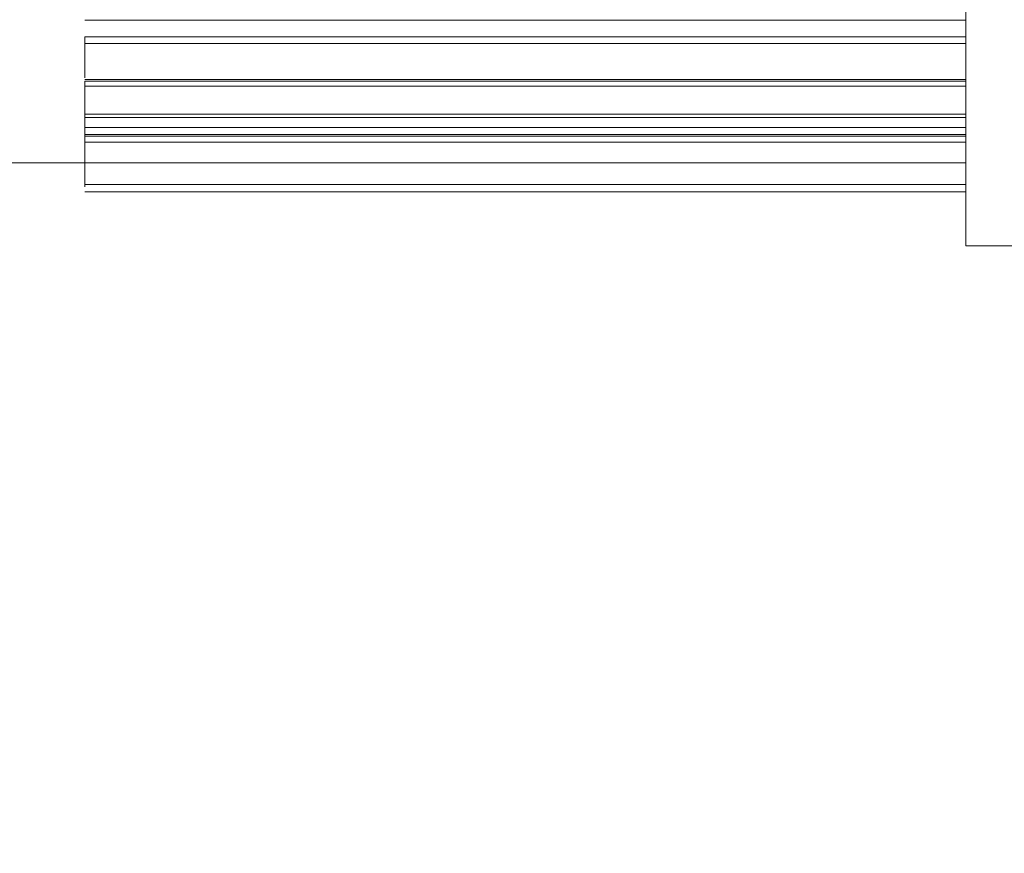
# Model space of a CAD drawing. Header units: metres. Extents: x -54598 to 1827199, y -329446 to -256744.
# Tile 106 of 256: x 27542 to 28016, y -270199 to -269797. Entities that reach past the tile are written whole.
import ezdxf
from ezdxf import colors
from ezdxf.entities.mleader import LeaderData, LeaderLine
from ezdxf.math import Vec2, Vec3

# ---------------------------------------------------------------- set-up
doc = ezdxf.new("R2010")
doc.units = ezdxf.units.M
doc.layers.add('M-EQPM', color=7, linetype='Continuous', lineweight=20)
doc.layers.add('ТС_труБы', color=5, linetype='Continuous', lineweight=60)
doc.styles.add('ISO_1.0', font='isocpeur.ttf')

# ---------------------------------------------------------------- blocks, each defined once
blk = doc.blocks.new('ìáß_ß_Stratos_GIGA_Wilo - Stratos GIGA 100_3-33_22-669461-В_Этаж 01_Сводный')
at = {"layer": 'M-EQPM', "color": 1}
for p, q in [((-940.46, 27639.23), (-940.46, 27899.23)), ((-940.46, 27899.23), (-940.46, 27639.23)), ((-1152.77, 27693.59), (-940.46, 27693.59)), ((-1152.77, 27693.59), (-940.46, 27693.59)), ((-1152.77, 27681.29), (-1152.77, 27689.57)), ((-1152.77, 27689.57), (-940.46, 27689.57)), ((-1152.77, 27688.02), (-1152.77, 27689.57)), ((-1152.77, 27689.57), (-940.46, 27689.57)), ((-940.46, 27689.57), (-940.46, 27681.29)), ((-940.46, 27689.57), (-940.46, 27688.02)), ((-1152.77, 27688.02), (-940.46, 27688.02)), ((-1152.77, 27679.75), (-1152.77, 27688.02)), ((-1152.77, 27688.02), (-940.46, 27688.02)), ((-940.46, 27688.02), (-940.46, 27679.75)), ((-1152.77, 27679.75), (-1152.77, 27681.29)), ((-1152.77, 27681.29), (-1152.77, 27679.75)), ((-1152.77, 27679.32), (-940.46, 27679.32)), ((-1152.77, 27679.32), (-940.46, 27679.32)), ((-940.46, 27681.29), (-940.46, 27679.75)), ((-940.46, 27679.75), (-940.46, 27681.29)), ((-1152.77, 27669.54), (-1152.77, 27678.9)), ((-1152.77, 27678.9), (-940.46, 27678.9)), ((-1152.77, 27677.7), (-1152.77, 27678.9)), ((-1152.77, 27678.9), (-940.46, 27678.9)), ((-1152.77, 27677.7), (-940.46, 27677.7)), ((-1152.77, 27668.34), (-1152.77, 27677.7)), ((-1152.77, 27677.7), (-940.46, 27677.7)), ((-940.46, 27678.9), (-940.46, 27669.54)), ((-940.46, 27678.9), (-940.46, 27677.7)), ((-940.46, 27677.7), (-940.46, 27668.34)), ((-1152.77, 27660.82), (-1152.77, 27670.97)), ((-1152.77, 27670.97), (-940.46, 27670.97)), ((-1152.77, 27670.15), (-1152.77, 27670.97)), ((-1152.77, 27670.97), (-940.46, 27670.97)), ((-1152.77, 27670.15), (-940.46, 27670.15)), ((-1152.77, 27660), (-1152.77, 27670.15)), ((-1152.77, 27670.15), (-940.46, 27670.15)), ((-940.46, 27670.97), (-940.46, 27660.82)), ((-940.46, 27670.97), (-940.46, 27670.15)), ((-940.46, 27670.15), (-940.46, 27660)), ((-1152.77, 27668.34), (-1152.77, 27669.54)), ((-1152.77, 27669.54), (-1152.77, 27668.34)), ((-1152.77, 27667.74), (-940.46, 27667.74)), ((-1152.77, 27667.74), (-940.46, 27667.74)), ((-940.46, 27669.54), (-940.46, 27668.34)), ((-940.46, 27668.34), (-940.46, 27669.54)), ((-1152.77, 27655.4), (-1152.77, 27666.03)), ((-1152.77, 27666.03), (-940.46, 27666.03)), ((-1152.77, 27665.62), (-1152.77, 27666.03)), ((-1152.77, 27666.03), (-940.46, 27666.03)), ((-1152.77, 27665.62), (-940.46, 27665.62)), ((-1152.77, 27654.98), (-1152.77, 27665.62)), ((-1152.77, 27665.62), (-940.46, 27665.62)), ((-940.46, 27666.03), (-940.46, 27655.4)), ((-940.46, 27666.03), (-940.46, 27665.62)), ((-940.46, 27665.62), (-940.46, 27654.98)), ((-1152.77, 27653.43), (-1152.77, 27664.23)), ((-1152.77, 27664.23), (-940.46, 27664.23)), ((-1152.77, 27664.23), (-940.46, 27664.23)), ((-940.46, 27664.23), (-940.46, 27653.43)), ((-1152.77, 27660), (-1152.77, 27660.82)), ((-1152.77, 27660.82), (-1152.77, 27660)), ((-940.46, 27660.82), (-940.46, 27660)), ((-940.46, 27660), (-940.46, 27660.82)), ((-1242.96, 27659.23), (-1152.77, 27659.23)), ((-1152.77, 27659.21), (-940.46, 27659.21)), ((-1152.77, 27659.21), (-940.46, 27659.21)), ((-1152.77, 27654.98), (-1152.77, 27655.4)), ((-1152.77, 27655.4), (-1152.77, 27654.98)), ((-940.46, 27655.4), (-940.46, 27654.98)), ((-940.46, 27654.98), (-940.46, 27655.4)), ((-1152.77, 27653.99), (-940.46, 27653.99)), ((-1152.77, 27653.99), (-940.46, 27653.99)), ((-1152.77, 27653.43), (-1152.77, 27653.43)), ((-940.46, 27653.43), (-940.46, 27653.43)), ((-1152.77, 27652.23), (-940.46, 27652.23)), ((-940.46, 27639.23), (-915.46, 27639.23))]:
    blk.add_line(p, q, dxfattribs=at)
blk = doc.blocks.new('fdsafdsf')
at = {"layer": 'M-EQPM', "color": 1}
blk.add_blockref('ìáß_ß_Stratos_GIGA_Wilo - Stratos GIGA 100_3-33_22-669461-В_Этаж 01_Сводный', (222981.7, 11428.73), dxfattribs=at)
blk = doc.blocks.new('_None')

msp = doc.modelspace()

# ---------------------------------------------------------------- block references
at = {"color": 5, "lineweight": 30, "xscale": 2, "yscale": 2, "zscale": 2}
msp.add_blockref('fdsafdsf', (-416084.8, -348041.46), dxfattribs=at)

# ---------------------------------------------------------------- next in the draw order: leaders
at = {"layer": 'ТС_труБы', "color": 5, "linetype": 'Continuous', "lineweight": 5}
ml = msp.add_multileader_mtext('Standard', dxfattribs=at)
ml.set_content('{\\fArial|b0|i0|c204|p34;\\C0;НАСОС ЦИРКУЛЯЦИИ /НАСОС СЕТЕВОЙ/ ГВС N=\\fArial|b0|i0|c0|p34;1.5\\fArial|b0|i0|c204|p34; КВТ}', color=250, style='ISO_1.0')
ml.set_leader_properties(color=250)
ml.set_arrow_properties(name='NONE')
ml.build(insert=Vec2(0, 0))
ml.multileader.update_dxf_attribs({"text_left_attachment_type": 6, "text_right_attachment_type": 6, "dogleg_length": 86.42, "arrow_head_size": 200})
ctx = ml.context
ctx.base_point, ctx.char_height, ctx.arrow_head_size, ctx.landing_gap_size, ctx.plane_origin = Vec3(16704.41, -263297.43), 500, 200, 200, Vec3(22862.97, -262204.87)
ctx.left_attachment, ctx.right_attachment, ctx.text_align_type = 6, 6, 1
notes = []
notes.append((ctx, [(1, (1, 1, 0), (16617.98, -263297.43), (1, 0), 86.42, [(2, [(15983.58, -272447.44), (16057.29, -266318.75)], 0, [])])]))
ctx.mtext.insert, ctx.mtext.width, ctx.mtext.alignment, ctx.mtext.flow_direction = Vec3(22085.68, -262697.43), 10718.881, 2, 5
ctx.mtext.has_bg_fill, ctx.mtext.bg_color, ctx.mtext.bg_scale_factor, ctx.mtext.bg_transparency, ctx.mtext.use_window_bg_color = 1, -1073741824, 1, 0, 1
for ctx, leaders in notes:
    for number, flags, end, landing, length, lines in leaders:
        leader = LeaderData()
        leader.index, (leader.has_last_leader_line, leader.has_dogleg_vector, leader.attachment_direction) = number, flags
        leader.last_leader_point, leader.dogleg_vector, leader.dogleg_length = Vec3(end), Vec3(landing), length
        for number, points, colour, breaks in lines:
            line = LeaderLine()
            line.index, line.vertices, line.color, line.breaks = number, Vec3.list(points), colors.encode_raw_color(colour), breaks
            leader.lines.append(line)
        ctx.leaders.append(leader)

doc.saveas('drawing.dxf')
